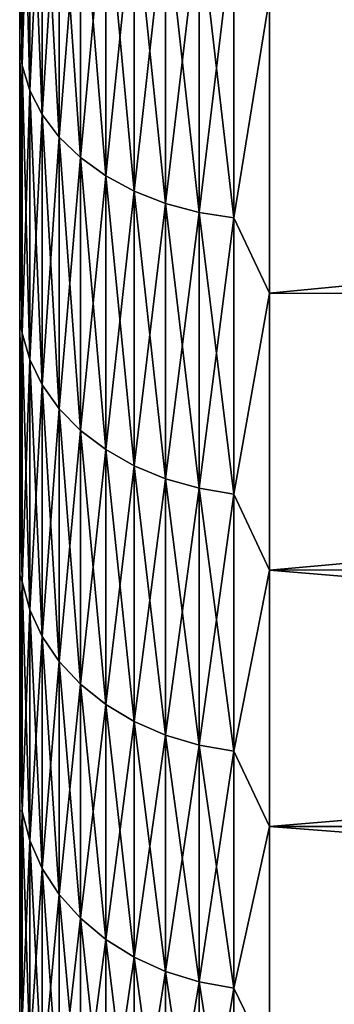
# Model space of a CAD drawing. Header units: metres. Extents: x -28 to 204, y -40 to 40.
# Tile 29 of 42: x 177.5 to 179.39, y -33.43 to -27.52. Entities that reach past the tile are written whole.
import ezdxf

# ---------------------------------------------------------------- set-up
doc = ezdxf.new("R2010")
doc.units = ezdxf.units.M
doc.layers.add('solid_SIPHO_KOMPL_SW0001', color=7, linetype='CONTINUOUS')

msp = doc.modelspace()

# ---------------------------------------------------------------- linework, layer by layer
at = {"layer": 'solid_SIPHO_KOMPL_SW0001'}
for points in [[(177.514999, -27.791492, 124.948433), (177.514999, -26.079811, 126.608192), (177.5, -26.776379, 125.66349)], [(177.514999, -26.079811, 69.391808), (177.514999, -27.791492, 71.051567), (177.5, -26.776379, 70.33651)], [(177.560272, -26.220877, 126.762932), (177.514999, -26.079811, 126.608192), (177.514999, -27.791492, 124.948433)], [(177.560272, -27.941816, 70.9058), (177.514999, -27.791492, 71.051567), (177.514999, -26.079811, 69.391808)], [(177.560272, -26.220877, 69.237068), (177.560272, -27.941816, 70.9058), (177.514999, -26.079811, 69.391808)], [(177.560272, -27.941816, 125.0942), (177.560272, -26.220877, 126.762932), (177.514999, -27.791492, 124.948433)], [(177.634933, -26.356157, 126.911331), (177.560272, -26.220877, 126.762932), (177.560272, -27.941816, 125.0942)], [(177.634933, -28.085978, 70.766014), (177.560272, -27.941816, 70.9058), (177.560272, -26.220877, 69.237068)], [(177.634933, -26.356157, 69.088669), (177.634933, -28.085978, 70.766014), (177.560272, -26.220877, 69.237068)], [(177.634933, -28.085978, 125.233986), (177.634933, -26.356157, 126.911331), (177.560272, -27.941816, 125.0942)], [(177.737427, -26.482895, 127.050354), (177.634933, -26.356157, 126.911331), (177.634933, -28.085978, 125.233986)], [(177.737427, -28.221031, 70.635056), (177.634933, -28.085978, 70.766014), (177.634933, -26.356157, 69.088669)], [(177.737427, -26.482895, 68.949646), (177.737427, -28.221031, 70.635056), (177.634933, -26.356157, 69.088669)], [(177.737427, -28.221031, 125.364944), (177.737427, -26.482895, 127.050354), (177.634933, -28.085978, 125.233986)], [(177.865677, -26.598501, 127.17717), (177.737427, -26.482895, 127.050354), (177.737427, -28.221031, 125.364944)], [(177.865677, -28.344227, 70.515602), (177.737427, -28.221031, 70.635056), (177.737427, -26.482895, 68.949646)], [(177.865677, -26.598501, 68.82283), (177.865677, -28.344227, 70.515602), (177.737427, -26.482895, 68.949646)], [(177.865677, -28.344227, 125.484398), (177.865677, -26.598501, 127.17717), (177.737427, -28.221031, 125.364944)], [(178.017059, -26.700623, 127.289185), (177.865677, -26.598501, 127.17717), (177.865677, -28.344227, 125.484398)], [(178.017059, -28.453049, 70.41008), (177.865677, -28.344227, 70.515602), (177.865677, -26.598501, 68.82283)], [(178.017059, -26.700623, 68.710815), (178.017059, -28.453049, 70.41008), (177.865677, -26.598501, 68.82283)], [(178.017059, -28.453049, 125.58992), (178.017059, -26.700623, 127.289185), (177.865677, -28.344227, 125.484398)], [(178.188492, -26.787172, 127.384125), (178.017059, -26.700623, 127.289185), (178.017059, -28.453049, 125.58992)], [(178.188492, -28.545279, 70.320648), (178.017059, -28.453049, 70.41008), (178.017059, -26.700623, 68.710815)], [(178.188492, -26.787172, 68.615875), (178.188492, -28.545279, 70.320648), (178.017059, -26.700623, 68.710815)], [(177.5, -27.65028, 71.209984), (177.5, -27.65028, 124.790016), (177.5, -26.776379, 125.66349)], [(177.514999, -27.791492, 124.948433), (177.5, -26.776379, 125.66349), (177.5, -27.65028, 124.790016)], [(177.5, -26.776379, 70.33651), (177.5, -27.65028, 71.209984), (177.5, -26.776379, 125.66349)], [(177.514999, -27.791492, 71.051567), (177.5, -27.65028, 71.209984), (177.5, -26.776379, 70.33651)], [(178.188492, -28.545279, 125.679352), (178.188492, -26.787172, 127.384125), (178.017059, -28.453049, 125.58992)], [(178.376495, -26.856384, 127.460052), (178.188492, -26.787172, 127.384125), (178.188492, -28.545279, 125.679352)], [(178.376495, -28.619034, 70.24913), (178.188492, -28.545279, 70.320648), (178.188492, -26.787172, 68.615875)], [(178.376495, -26.856384, 68.539948), (178.376495, -28.619034, 70.24913), (178.188492, -26.787172, 68.615875)], [(178.376495, -28.619034, 125.75087), (178.376495, -26.856384, 127.460052), (178.188492, -28.545279, 125.679352)], [(178.577194, -26.906851, 127.515411), (178.376495, -26.856384, 127.460052), (178.376495, -28.619034, 125.75087)], [(178.577194, -28.672813, 70.196983), (178.376495, -28.619034, 70.24913), (178.376495, -26.856384, 68.539948)], [(178.577194, -26.906851, 68.484589), (178.577194, -28.672813, 70.196983), (178.376495, -26.856384, 68.539948)], [(178.577194, -28.672813, 125.803017), (178.577194, -26.906851, 127.515411), (178.376495, -28.619034, 125.75087)], [(178.78653, -26.93754, 127.549072), (178.577194, -26.906851, 127.515411), (178.577194, -28.672813, 125.803017)], [(178.78653, -28.705517, 70.165268), (178.577194, -28.672813, 70.196983), (178.577194, -26.906851, 68.484589)], [(178.78653, -26.93754, 68.450928), (178.78653, -28.705517, 70.165268), (178.577194, -26.906851, 68.484589)], [(178.78653, -28.705517, 125.834732), (178.78653, -26.93754, 127.549072), (178.577194, -28.672813, 125.803017)], [(178.78653, -26.93754, 68.450928), (179, -27.381884, 68.841255), (178.78653, -28.705517, 70.165268)], [(178.78653, -28.705517, 125.834732), (179, -27.381884, 127.158745), (178.78653, -26.93754, 127.549072)], [(178.78653, -28.705517, 70.165268), (179, -27.381884, 68.841255), (179, -29.158745, 70.618118)], [(178.78653, -28.705517, 125.834732), (179, -29.158745, 125.381882), (179, -27.381884, 127.158745)], [(179, -29.158745, 70.618118), (197.5, -27.381409, 68.840874), (197.5, -29.159309, 70.618782)], [(179, -29.158745, 70.618118), (179, -27.381884, 68.841255), (197.5, -27.381409, 68.840874)], [(179, -29.158745, 125.381882), (197.5, -29.159309, 125.381218), (197.5, -27.381409, 127.159126)], [(179, -27.381884, 127.158745), (179, -29.158745, 125.381882), (197.5, -27.381409, 127.159126)], [(177.5, -28.494907, 72.110039), (177.5, -28.494907, 123.889961), (177.5, -27.65028, 124.790016)], [(177.514999, -27.791492, 124.948433), (177.5, -27.65028, 124.790016), (177.5, -28.494907, 123.889961)], [(177.5, -27.65028, 71.209984), (177.5, -28.494907, 72.110039), (177.5, -27.65028, 124.790016)], [(177.514999, -29.397753, 72.813545), (177.5, -28.494907, 72.110039), (177.5, -27.65028, 71.209984)], [(177.514999, -27.791492, 71.051567), (177.514999, -29.397753, 72.813545), (177.5, -27.65028, 71.209984)], [(177.514999, -29.397753, 123.186455), (177.514999, -27.791492, 124.948433), (177.5, -28.494907, 123.889961)], [(177.560272, -27.941816, 125.0942), (177.514999, -27.791492, 124.948433), (177.514999, -29.397753, 123.186455)], [(177.560272, -29.556765, 72.677315), (177.514999, -29.397753, 72.813545), (177.514999, -27.791492, 71.051567)], [(177.560272, -27.941816, 70.9058), (177.560272, -29.556765, 72.677315), (177.514999, -27.791492, 71.051567)], [(177.560272, -29.556765, 123.322685), (177.560272, -27.941816, 125.0942), (177.514999, -29.397753, 123.186455)], [(177.634933, -28.085978, 125.233986), (177.560272, -27.941816, 125.0942), (177.560272, -29.556765, 123.322685)], [(177.634933, -29.709255, 72.546669), (177.560272, -29.556765, 72.677315), (177.560272, -27.941816, 70.9058)], [(177.634933, -28.085978, 70.766014), (177.634933, -29.709255, 72.546669), (177.560272, -27.941816, 70.9058)], [(177.634933, -29.709255, 123.453331), (177.634933, -28.085978, 125.233986), (177.560272, -29.556765, 123.322685)], [(177.737427, -28.221031, 125.364944), (177.634933, -28.085978, 125.233986), (177.634933, -29.709255, 123.453331)], [(177.737427, -29.852116, 72.424271), (177.634933, -29.709255, 72.546669), (177.634933, -28.085978, 70.766014)], [(177.737427, -28.221031, 70.635056), (177.737427, -29.852116, 72.424271), (177.634933, -28.085978, 70.766014)], [(177.737427, -29.852116, 123.575729), (177.737427, -28.221031, 125.364944), (177.634933, -29.709255, 123.453331)], [(177.865677, -28.344227, 125.484398), (177.737427, -28.221031, 125.364944), (177.737427, -29.852116, 123.575729)], [(177.865677, -29.982431, 72.312622), (177.737427, -29.852116, 72.424271), (177.737427, -28.221031, 70.635056)], [(177.865677, -28.344227, 70.515602), (177.865677, -29.982431, 72.312622), (177.737427, -28.221031, 70.635056)], [(177.865677, -29.982431, 123.687378), (177.865677, -28.344227, 125.484398), (177.737427, -29.852116, 123.575729)], [(178.017059, -28.453049, 125.58992), (177.865677, -28.344227, 125.484398), (177.865677, -29.982431, 123.687378)], [(178.017059, -30.097544, 72.214005), (177.865677, -29.982431, 72.312622), (177.865677, -28.344227, 70.515602)], [(178.017059, -28.453049, 70.41008), (178.017059, -30.097544, 72.214005), (177.865677, -28.344227, 70.515602)], [(177.5, -29.309677, 73.03627), (177.5, -29.309677, 122.96373), (177.5, -28.494907, 123.889961)], [(177.514999, -29.397753, 123.186455), (177.5, -28.494907, 123.889961), (177.5, -29.309677, 122.96373)], [(177.5, -28.494907, 72.110039), (177.5, -29.309677, 73.03627), (177.5, -28.494907, 123.889961)], [(177.514999, -29.397753, 72.813545), (177.5, -29.309677, 73.03627), (177.5, -28.494907, 72.110039)], [(178.017059, -30.097544, 123.785995), (178.017059, -28.453049, 125.58992), (177.865677, -29.982431, 123.687378)], [(178.188492, -28.545279, 125.679352), (178.017059, -28.453049, 125.58992), (178.017059, -30.097544, 123.785995)], [(178.188492, -30.195103, 72.130417), (178.017059, -30.097544, 72.214005), (178.017059, -28.453049, 70.41008)], [(178.188492, -28.545279, 70.320648), (178.188492, -30.195103, 72.130417), (178.017059, -28.453049, 70.41008)], [(178.188492, -30.195103, 123.869583), (178.188492, -28.545279, 125.679352), (178.017059, -30.097544, 123.785995)], [(178.376495, -28.619034, 125.75087), (178.188492, -28.545279, 125.679352), (178.188492, -30.195103, 123.869583)], [(178.376495, -30.273123, 72.063576), (178.188492, -30.195103, 72.130417), (178.188492, -28.545279, 70.320648)], [(178.376495, -28.619034, 70.24913), (178.376495, -30.273123, 72.063576), (178.188492, -28.545279, 70.320648)], [(178.376495, -30.273123, 123.936424), (178.376495, -28.619034, 125.75087), (178.188492, -30.195103, 123.869583)], [(178.577194, -28.672813, 125.803017), (178.376495, -28.619034, 125.75087), (178.376495, -30.273123, 123.936424)], [(178.577194, -30.330009, 72.014839), (178.376495, -30.273123, 72.063576), (178.376495, -28.619034, 70.24913)], [(178.577194, -28.672813, 70.196983), (178.577194, -30.330009, 72.014839), (178.376495, -28.619034, 70.24913)], [(178.577194, -30.330009, 123.985161), (178.577194, -28.672813, 125.803017), (178.376495, -30.273123, 123.936424)], [(178.78653, -28.705517, 125.834732), (178.577194, -28.672813, 125.803017), (178.577194, -30.330009, 123.985161)], [(178.78653, -30.364603, 71.985199), (178.577194, -30.330009, 72.014839), (178.577194, -28.672813, 70.196983)], [(178.78653, -28.705517, 70.165268), (178.78653, -30.364603, 71.985199), (178.577194, -28.672813, 70.196983)], [(178.78653, -30.364603, 124.014801), (178.78653, -28.705517, 125.834732), (178.577194, -30.330009, 123.985161)], [(178.78653, -28.705517, 70.165268), (179, -29.158745, 70.618118), (178.78653, -30.364603, 71.985199)], [(178.78653, -30.364603, 124.014801), (179, -29.158745, 125.381882), (178.78653, -28.705517, 125.834732)], [(178.78653, -30.364603, 71.985199), (179, -29.158745, 70.618118), (179, -30.82053, 72.503044)], [(178.78653, -30.364603, 124.014801), (179, -30.82053, 123.496956), (179, -29.158745, 125.381882)], [(179, -30.82053, 72.503044), (179, -29.158745, 70.618118), (197.5, -29.159309, 70.618782)], [(179, -29.158745, 125.381882), (179, -30.82053, 123.496956), (197.5, -29.159309, 125.381218)], [(179, -30.82053, 72.503044), (197.5, -29.159309, 70.618782), (197.5, -30.820299, 72.502922)], [(179, -30.82053, 123.496956), (197.5, -30.820299, 123.497078), (197.5, -29.159309, 125.381218)], [(177.5, -30.095535, 73.989571), (177.5, -30.095535, 122.010429), (177.5, -29.309677, 122.96373)], [(177.514999, -29.397753, 123.186455), (177.5, -29.309677, 122.96373), (177.5, -30.095535, 122.010429)], [(177.5, -29.309677, 73.03627), (177.5, -30.095535, 73.989571), (177.5, -29.309677, 122.96373)], [(177.514999, -30.892494, 74.671074), (177.5, -30.095535, 73.989571), (177.5, -29.309677, 73.03627)], [(177.514999, -29.397753, 72.813545), (177.514999, -30.892494, 74.671074), (177.5, -29.309677, 73.03627)], [(177.514999, -30.892494, 121.328926), (177.514999, -29.397753, 123.186455), (177.5, -30.095535, 122.010429)], [(177.560272, -29.556765, 123.322685), (177.514999, -29.397753, 123.186455), (177.514999, -30.892494, 121.328926)], [(177.560272, -31.059591, 74.544884), (177.514999, -30.892494, 74.671074), (177.514999, -29.397753, 72.813545)], [(177.560272, -29.556765, 72.677315), (177.560272, -31.059591, 74.544884), (177.514999, -29.397753, 72.813545)], [(177.560272, -31.059591, 121.455116), (177.560272, -29.556765, 123.322685), (177.514999, -30.892494, 121.328926)], [(177.634933, -29.709255, 123.453331), (177.560272, -29.556765, 123.322685), (177.560272, -31.059591, 121.455116)], [(177.634933, -31.219837, 74.423874), (177.560272, -31.059591, 74.544884), (177.560272, -29.556765, 72.677315)], [(177.634933, -29.709255, 72.546669), (177.634933, -31.219837, 74.423874), (177.560272, -29.556765, 72.677315)], [(177.634933, -31.219837, 121.576126), (177.634933, -29.709255, 123.453331), (177.560272, -31.059591, 121.455116)], [(177.737427, -29.852116, 123.575729), (177.634933, -29.709255, 123.453331), (177.634933, -31.219837, 121.576126)], [(177.737427, -31.369961, 74.310501), (177.634933, -31.219837, 74.423874), (177.634933, -29.709255, 72.546669)], [(177.737427, -29.852116, 72.424271), (177.737427, -31.369961, 74.310501), (177.634933, -29.709255, 72.546669)], [(177.737427, -31.369961, 121.689499), (177.737427, -29.852116, 123.575729), (177.634933, -31.219837, 121.576126)], [(177.865677, -29.982431, 123.687378), (177.737427, -29.852116, 123.575729), (177.737427, -31.369961, 121.689499)], [(177.865677, -31.506903, 74.207092), (177.737427, -31.369961, 74.310501), (177.737427, -29.852116, 72.424271)], [(177.865677, -29.982431, 72.312622), (177.865677, -31.506903, 74.207092), (177.737427, -29.852116, 72.424271)], [(177.865677, -31.506903, 121.792908), (177.865677, -29.982431, 123.687378), (177.737427, -31.369961, 121.689499)], [(178.017059, -30.097544, 123.785995), (177.865677, -29.982431, 123.687378), (177.865677, -31.506903, 121.792908)], [(178.017059, -31.627867, 74.115746), (177.865677, -31.506903, 74.207092), (177.865677, -29.982431, 72.312622)], [(178.017059, -30.097544, 72.214005), (178.017059, -31.627867, 74.115746), (177.865677, -29.982431, 72.312622)], [(177.5, -30.850145, 74.967041), (177.5, -30.850145, 121.032959), (177.5, -30.095535, 122.010429)], [(177.514999, -30.892494, 121.328926), (177.5, -30.095535, 122.010429), (177.5, -30.850145, 121.032959)], [(177.5, -30.095535, 73.989571), (177.5, -30.850145, 74.967041), (177.5, -30.095535, 122.010429)], [(177.514999, -30.892494, 74.671074), (177.5, -30.850145, 74.967041), (177.5, -30.095535, 73.989571)], [(178.017059, -31.627867, 121.884254), (178.017059, -30.097544, 123.785995), (177.865677, -31.506903, 121.792908)], [(178.188492, -30.195103, 123.869583), (178.017059, -30.097544, 123.785995), (178.017059, -31.627867, 121.884254)], [(178.188492, -31.730389, 74.038322), (178.017059, -31.627867, 74.115746), (178.017059, -30.097544, 72.214005)], [(178.188492, -30.195103, 72.130417), (178.188492, -31.730389, 74.038322), (178.017059, -30.097544, 72.214005)], [(178.188492, -31.730389, 121.961678), (178.188492, -30.195103, 123.869583), (178.017059, -31.627867, 121.884254)], [(178.376495, -30.273123, 123.936424), (178.188492, -30.195103, 123.869583), (178.188492, -31.730389, 121.961678)], [(178.376495, -31.812374, 73.97641), (178.188492, -31.730389, 74.038322), (178.188492, -30.195103, 72.130417)], [(178.376495, -30.273123, 72.063576), (178.376495, -31.812374, 73.97641), (178.188492, -30.195103, 72.130417)], [(178.376495, -31.812374, 122.02359), (178.376495, -30.273123, 123.936424), (178.188492, -31.730389, 121.961678)], [(178.577194, -30.330009, 123.985161), (178.376495, -30.273123, 123.936424), (178.376495, -31.812374, 122.02359)], [(178.577194, -31.872152, 73.931267), (178.376495, -31.812374, 73.97641), (178.376495, -30.273123, 72.063576)], [(178.577194, -30.330009, 72.014839), (178.577194, -31.872152, 73.931267), (178.376495, -30.273123, 72.063576)], [(178.577194, -31.872152, 122.068733), (178.577194, -30.330009, 123.985161), (178.376495, -31.812374, 122.02359)], [(178.78653, -30.364603, 124.014801), (178.577194, -30.330009, 123.985161), (178.577194, -31.872152, 122.068733)], [(178.78653, -31.908504, 73.903816), (178.577194, -31.872152, 73.931267), (178.577194, -30.330009, 72.014839)], [(178.78653, -30.364603, 71.985199), (178.78653, -31.908504, 73.903816), (178.577194, -30.330009, 72.014839)], [(178.78653, -31.908504, 122.096184), (178.78653, -30.364603, 124.014801), (178.577194, -31.872152, 122.068733)], [(178.78653, -30.364603, 71.985199), (179, -30.82053, 72.503044), (178.78653, -31.908504, 73.903816)], [(178.78653, -31.908504, 122.096184), (179, -30.82053, 123.496956), (178.78653, -30.364603, 124.014801)], [(177.5, -31.571999, 75.966934), (177.5, -31.571999, 120.033066), (177.5, -30.850145, 121.032959)], [(177.514999, -30.892494, 121.328926), (177.5, -30.850145, 121.032959), (177.5, -31.571999, 120.033066)], [(177.5, -30.850145, 74.967041), (177.5, -31.571999, 75.966934), (177.5, -30.850145, 121.032959)], [(177.514999, -32.270054, 76.617088), (177.5, -31.571999, 75.966934), (177.5, -30.850145, 74.967041)], [(177.514999, -30.892494, 74.671074), (177.514999, -32.270054, 76.617088), (177.5, -30.850145, 74.967041)], [(178.78653, -31.908504, 73.903816), (179, -30.82053, 72.503044), (179, -32.36068, 74.488586)], [(178.78653, -31.908504, 122.096184), (179, -32.36068, 121.511414), (179, -30.82053, 123.496956)], [(179, -30.82053, 72.503044), (197.5, -30.820299, 72.502922), (197.5, -32.360741, 74.48867)], [(179, -32.36068, 121.511414), (197.5, -32.360741, 121.51133), (197.5, -30.820299, 123.497078)], [(179, -30.82053, 123.496956), (179, -32.36068, 121.511414), (197.5, -30.820299, 123.497078)], [(179, -32.36068, 74.488586), (179, -30.82053, 72.503044), (197.5, -32.360741, 74.48867)], [(177.514999, -32.270054, 119.382912), (177.514999, -30.892494, 121.328926), (177.5, -31.571999, 120.033066)], [(177.560272, -31.059591, 121.455116), (177.514999, -30.892494, 121.328926), (177.514999, -32.270054, 119.382912)], [(177.560272, -32.444599, 76.501427), (177.514999, -32.270054, 76.617088), (177.514999, -30.892494, 74.671074)], [(177.560272, -31.059591, 74.544884), (177.560272, -32.444599, 76.501427), (177.514999, -30.892494, 74.671074)], [(177.560272, -32.444599, 119.498573), (177.560272, -31.059591, 121.455116), (177.514999, -32.270054, 119.382912)], [(177.634933, -31.219837, 121.576126), (177.560272, -31.059591, 121.455116), (177.560272, -32.444599, 119.498573)], [(177.634933, -32.611992, 76.390511), (177.560272, -32.444599, 76.501427), (177.560272, -31.059591, 74.544884)], [(177.634933, -31.219837, 74.423874), (177.634933, -32.611992, 76.390511), (177.560272, -31.059591, 74.544884)], [(177.634933, -32.611992, 119.609489), (177.634933, -31.219837, 121.576126), (177.560272, -32.444599, 119.498573)], [(177.737427, -31.369961, 121.689499), (177.634933, -31.219837, 121.576126), (177.634933, -32.611992, 119.609489)], [(177.737427, -32.76881, 76.286598), (177.634933, -32.611992, 76.390511), (177.634933, -31.219837, 74.423874)], [(177.737427, -31.369961, 74.310501), (177.737427, -32.76881, 76.286598), (177.634933, -31.219837, 74.423874)], [(177.737427, -32.76881, 119.713402), (177.737427, -31.369961, 121.689499), (177.634933, -32.611992, 119.609489)], [(177.865677, -31.506903, 121.792908), (177.737427, -31.369961, 121.689499), (177.737427, -32.76881, 119.713402)], [(177.865677, -32.911858, 76.191811), (177.737427, -32.76881, 76.286598), (177.737427, -31.369961, 74.310501)], [(177.865677, -31.506903, 74.207092), (177.865677, -32.911858, 76.191811), (177.737427, -31.369961, 74.310501)], [(177.865677, -32.911858, 119.808189), (177.865677, -31.506903, 121.792908), (177.737427, -32.76881, 119.713402)], [(178.017059, -31.627867, 121.884254), (177.865677, -31.506903, 121.792908), (177.865677, -32.911858, 119.808189)], [(178.017059, -33.038216, 76.108086), (177.865677, -32.911858, 76.191811), (177.865677, -31.506903, 74.207092)], [(178.017059, -31.627867, 74.115746), (178.017059, -33.038216, 76.108086), (177.865677, -31.506903, 74.207092)], [(177.5, -32.262486, 76.991104), (177.5, -32.262486, 119.008896), (177.5, -31.571999, 120.033066)], [(177.514999, -32.270054, 119.382912), (177.5, -31.571999, 120.033066), (177.5, -32.262486, 119.008896)], [(177.5, -31.571999, 75.966934), (177.5, -32.262486, 76.991104), (177.5, -31.571999, 120.033066)], [(177.514999, -32.270054, 76.617088), (177.5, -32.262486, 76.991104), (177.5, -31.571999, 75.966934)], [(178.017059, -33.038216, 119.891914), (178.017059, -31.627867, 121.884254), (177.865677, -32.911858, 119.808189)], [(178.188492, -31.730389, 121.961678), (178.017059, -31.627867, 121.884254), (178.017059, -33.038216, 119.891914)], [(178.188492, -33.145309, 76.037125), (178.017059, -33.038216, 76.108086), (178.017059, -31.627867, 74.115746)], [(178.188492, -31.730389, 74.038322), (178.188492, -33.145309, 76.037125), (178.017059, -31.627867, 74.115746)], [(178.188492, -33.145309, 119.962875), (178.188492, -31.730389, 121.961678), (178.017059, -33.038216, 119.891914)], [(178.376495, -31.812374, 122.02359), (178.188492, -31.730389, 121.961678), (178.188492, -33.145309, 119.962875)], [(178.376495, -33.230949, 75.980377), (178.188492, -33.145309, 76.037125), (178.188492, -31.730389, 74.038322)], [(178.376495, -31.812374, 73.97641), (178.376495, -33.230949, 75.980377), (178.188492, -31.730389, 74.038322)], [(178.376495, -33.230949, 120.019623), (178.376495, -31.812374, 122.02359), (178.188492, -33.145309, 119.962875)], [(178.577194, -31.872152, 122.068733), (178.376495, -31.812374, 122.02359), (178.376495, -33.230949, 120.019623)], [(178.577194, -33.293396, 75.938995), (178.376495, -33.230949, 75.980377), (178.376495, -31.812374, 73.97641)], [(178.577194, -31.872152, 73.931267), (178.577194, -33.293396, 75.938995), (178.376495, -31.812374, 73.97641)], [(178.577194, -33.293396, 120.061005), (178.577194, -31.872152, 122.068733), (178.376495, -33.230949, 120.019623)], [(178.78653, -31.908504, 122.096184), (178.577194, -31.872152, 122.068733), (178.577194, -33.293396, 120.061005)], [(178.78653, -33.331367, 75.913834), (178.577194, -33.293396, 75.938995), (178.577194, -31.872152, 73.931267)], [(178.78653, -31.908504, 73.903816), (178.78653, -33.331367, 75.913834), (178.577194, -31.872152, 73.931267)], [(178.78653, -33.331367, 120.086166), (178.78653, -31.908504, 122.096184), (178.577194, -33.293396, 120.061005)], [(178.78653, -31.908504, 73.903816), (179, -32.36068, 74.488586), (178.78653, -33.331367, 75.913834)], [(178.78653, -33.331367, 120.086166), (179, -32.36068, 121.511414), (178.78653, -31.908504, 122.096184)], [(177.5, -32.919918, 78.036896), (177.5, -32.919918, 117.963104), (177.5, -32.262486, 119.008896)], [(177.514999, -32.270054, 119.382912), (177.5, -32.262486, 119.008896), (177.5, -32.919918, 117.963104)], [(177.5, -32.262486, 76.991104), (177.5, -32.919918, 78.036896), (177.5, -32.262486, 119.008896)], [(177.514999, -33.525196, 78.644218), (177.5, -32.919918, 78.036896), (177.5, -32.262486, 76.991104)], [(177.514999, -32.270054, 76.617088), (177.514999, -33.525196, 78.644218), (177.5, -32.262486, 76.991104)], [(177.514999, -33.525196, 117.355782), (177.514999, -32.270054, 119.382912), (177.5, -32.919918, 117.963104)], [(177.560272, -32.444599, 119.498573), (177.514999, -32.270054, 119.382912), (177.514999, -33.525196, 117.355782)], [(177.560272, -33.706535, 78.53952), (177.514999, -33.525196, 78.644218), (177.514999, -32.270054, 76.617088)], [(177.560272, -32.444599, 76.501427), (177.560272, -33.706535, 78.53952), (177.514999, -32.270054, 76.617088)], [(178.78653, -33.331367, 75.913834), (179, -32.36068, 74.488586), (179, -33.773117, 76.566925)], [(178.78653, -33.331367, 120.086166), (179, -33.773117, 119.433075), (179, -32.36068, 121.511414)], [(179, -32.36068, 74.488586), (197.5, -32.360741, 74.48867), (197.5, -33.773251, 76.567329)], [(179, -33.773117, 76.566925), (179, -32.36068, 74.488586), (197.5, -33.773251, 76.567329)], [(179, -32.36068, 121.511414), (179, -33.773117, 119.433075), (197.5, -32.360741, 121.51133)], [(179, -33.773117, 119.433075), (197.5, -33.773251, 119.432671), (197.5, -32.360741, 121.51133)], [(177.560272, -33.706535, 117.46048), (177.560272, -32.444599, 119.498573), (177.514999, -33.525196, 117.355782)], [(177.634933, -32.611992, 119.609489), (177.560272, -32.444599, 119.498573), (177.560272, -33.706535, 117.46048)], [(177.634933, -33.880436, 78.439117), (177.560272, -33.706535, 78.53952), (177.560272, -32.444599, 76.501427)], [(177.634933, -32.611992, 76.390511), (177.634933, -33.880436, 78.439117), (177.560272, -32.444599, 76.501427)], [(177.634933, -33.880436, 117.560883), (177.634933, -32.611992, 119.609489), (177.560272, -33.706535, 117.46048)], [(177.737427, -32.76881, 119.713402), (177.634933, -32.611992, 119.609489), (177.634933, -33.880436, 117.560883)], [(177.737427, -34.043354, 78.345062), (177.634933, -33.880436, 78.439117), (177.634933, -32.611992, 76.390511)], [(177.737427, -32.76881, 76.286598), (177.737427, -34.043354, 78.345062), (177.634933, -32.611992, 76.390511)], [(177.737427, -34.043354, 117.654938), (177.737427, -32.76881, 119.713402), (177.634933, -33.880436, 117.560883)], [(177.865677, -32.911858, 119.808189), (177.737427, -32.76881, 119.713402), (177.737427, -34.043354, 117.654938)], [(177.865677, -34.191967, 78.259262), (177.737427, -34.043354, 78.345062), (177.737427, -32.76881, 76.286598)], [(177.865677, -32.911858, 76.191811), (177.865677, -34.191967, 78.259262), (177.737427, -32.76881, 76.286598)], [(177.5, -33.542458, 79.101524), (177.5, -33.542458, 116.898476), (177.5, -32.919918, 117.963104)], [(177.514999, -33.525196, 117.355782), (177.5, -32.919918, 117.963104), (177.5, -33.542458, 116.898476)], [(177.5, -32.919918, 78.036896), (177.5, -33.542458, 79.101524), (177.5, -32.919918, 117.963104)], [(177.514999, -33.525196, 78.644218), (177.5, -33.542458, 79.101524), (177.5, -32.919918, 78.036896)], [(177.865677, -34.191967, 117.740738), (177.865677, -32.911858, 119.808189), (177.737427, -34.043354, 117.654938)], [(178.017059, -33.038216, 119.891914), (177.865677, -32.911858, 119.808189), (177.865677, -34.191967, 117.740738)], [(178.017059, -34.323238, 78.183472), (177.865677, -34.191967, 78.259262), (177.865677, -32.911858, 76.191811)], [(178.017059, -33.038216, 76.108086), (178.017059, -34.323238, 78.183472), (177.865677, -32.911858, 76.191811)], [(178.017059, -34.323238, 117.816528), (178.017059, -33.038216, 119.891914), (177.865677, -34.191967, 117.740738)], [(178.188492, -33.145309, 119.962875), (178.017059, -33.038216, 119.891914), (178.017059, -34.323238, 117.816528)], [(178.188492, -34.434498, 78.119232), (178.017059, -34.323238, 78.183472), (178.017059, -33.038216, 76.108086)], [(178.188492, -33.145309, 76.037125), (178.188492, -34.434498, 78.119232), (178.017059, -33.038216, 76.108086)], [(178.188492, -34.434498, 117.880768), (178.188492, -33.145309, 119.962875), (178.017059, -34.323238, 117.816528)], [(178.376495, -33.230949, 120.019623), (178.188492, -33.145309, 119.962875), (178.188492, -34.434498, 117.880768)], [(178.376495, -34.523472, 78.067863), (178.188492, -34.434498, 78.119232), (178.188492, -33.145309, 76.037125)], [(178.376495, -33.230949, 75.980377), (178.376495, -34.523472, 78.067863), (178.188492, -33.145309, 76.037125)], [(178.376495, -34.523472, 117.932137), (178.376495, -33.230949, 120.019623), (178.188492, -34.434498, 117.880768)], [(178.577194, -33.293396, 120.061005), (178.376495, -33.230949, 120.019623), (178.376495, -34.523472, 117.932137)], [(178.577194, -34.588345, 78.030411), (178.376495, -34.523472, 78.067863), (178.376495, -33.230949, 75.980377)], [(178.577194, -33.293396, 75.938995), (178.577194, -34.588345, 78.030411), (178.376495, -33.230949, 75.980377)], [(178.577194, -34.588345, 117.969589), (178.577194, -33.293396, 120.061005), (178.376495, -34.523472, 117.932137)], [(178.78653, -33.331367, 120.086166), (178.577194, -33.293396, 120.061005), (178.577194, -34.588345, 117.969589)], [(178.78653, -34.627792, 78.007637), (178.577194, -34.588345, 78.030411), (178.577194, -33.293396, 75.938995)], [(178.78653, -33.331367, 75.913834), (178.78653, -34.627792, 78.007637), (178.577194, -33.293396, 75.938995)], [(178.78653, -34.627792, 117.992363), (178.78653, -33.331367, 120.086166), (178.577194, -34.588345, 117.969589)], [(178.78653, -33.331367, 75.913834), (179, -33.773117, 76.566925), (178.78653, -34.627792, 78.007637)], [(178.78653, -34.627792, 117.992363), (179, -33.773117, 119.433075), (178.78653, -33.331367, 120.086166)]]:
    msp.add_3dface(points, dxfattribs=at)

doc.saveas('drawing.dxf')
